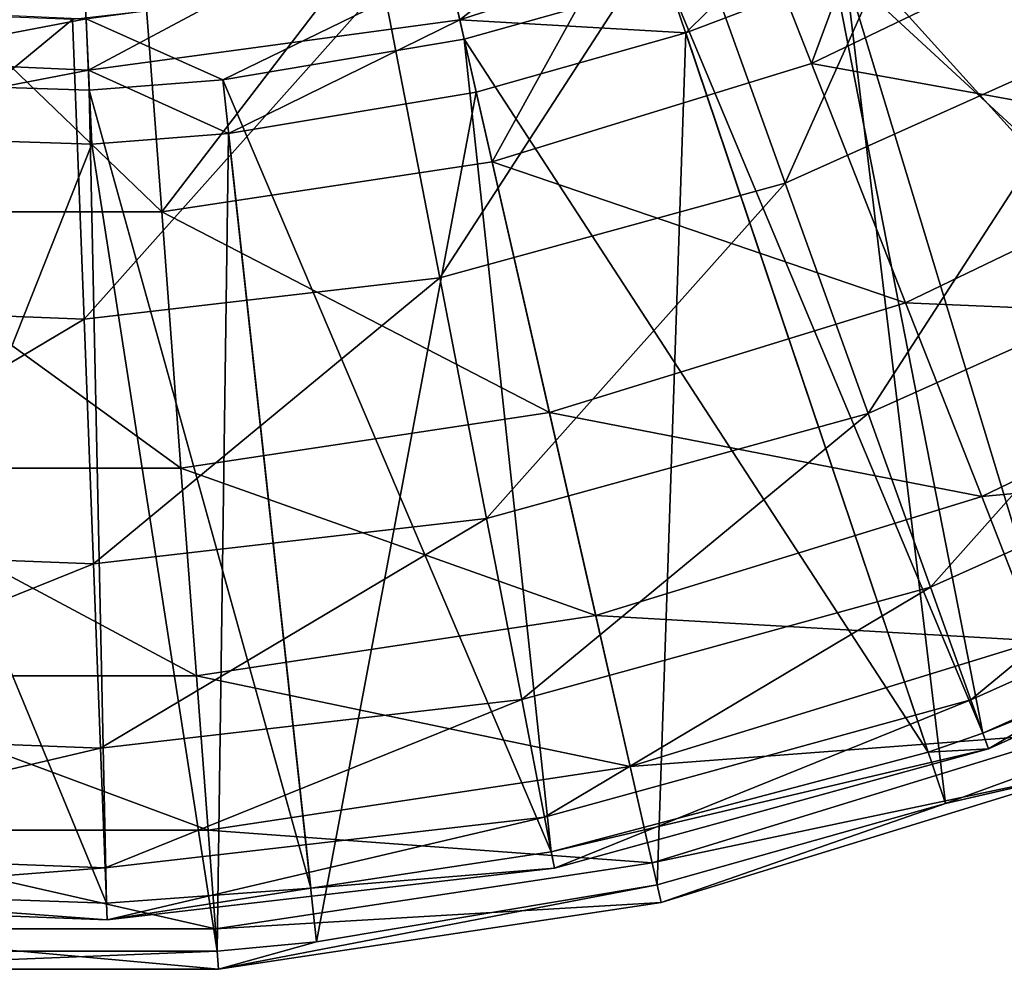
# Model space of a CAD drawing. Extents: x 1 to 221, y -110 to 110.
# Tile 15 of 73: x 112 to 148, y -110 to -75. Entities that reach past the tile are written whole.
import ezdxf

# ---------------------------------------------------------------- set-up
doc = ezdxf.new("R2010")
doc.units = 0
doc.header["$LTSCALE"] = 25.4
doc.layers.get('0').update_dxf_attribs({"color": 13, "linetype": 'CONTINUOUS'})

# ---------------------------------------------------------------- blocks, each defined once
blk = doc.blocks.new('CAMELEON-PEAR-L-8532_STL_1')
at = {"color": 254}
mesh = blk.add_polyface(dxfattribs=at)
corners = [(152.186, -75.455, 44.489), (156.551, -59.554, 32.156), (146.928, -65.786, 32.156), (163.223, -68.307, 44.489)]
mesh.append_faces([[corners[k] for k in face] for face in [(0, 1, 2), (1, 0, 3)]], dxfattribs={"vtx0": -1, "color": 254})
mesh = blk.add_polyface(dxfattribs=at)
corners = [(146.682, -61.536, 26.012), (141.155, -76.439, 36.78), (137.114, -66.144, 26.012), (152.212, -71.114, 36.78)]
mesh.append_faces([[corners[k] for k in face] for face in [(0, 1, 2), (1, 0, 3)]], dxfattribs={"vtx0": -1, "color": 254})
mesh = blk.add_polyface(dxfattribs=at)
corners = [(140.187, -80.834, 44.489), (146.928, -65.786, 32.156), (136.466, -70.476, 32.156), (152.186, -75.455, 44.489)]
mesh.append_faces([[corners[k] for k in face] for face in [(0, 1, 2), (1, 0, 3)]], dxfattribs={"vtx0": -1, "color": 254})
mesh = blk.add_polyface(dxfattribs=at)
corners = [(137.114, -66.144, 26.012), (129.427, -80.056, 36.78), (126.966, -69.274, 26.012), (141.155, -76.439, 36.78)]
mesh.append_faces([[corners[k] for k in face] for face in [(0, 1, 2), (1, 0, 3)]], dxfattribs={"vtx0": -1, "color": 254})
mesh = blk.add_polyface(dxfattribs=at)
corners = [(139.369, -66.01, 410.363), (128.236, -74.84, 397.577), (141.325, -70.587, 397.577), (127.129, -69.987, 410.363)]
mesh.append_faces([[corners[k] for k in face] for face in [(0, 1, 2), (1, 0, 3)]], dxfattribs={"vtx0": -1, "color": 254})
mesh = blk.add_polyface(dxfattribs=at)
corners = [(151.108, -66.404, 383.901), (162.441, -94.315, 122.31), (141.613, -71.26, 383.901)]
mesh.append_faces([[corners[k] for k in face] for face in [(0, 1, 2)]], dxfattribs={"color": 254})
mesh = blk.add_polyface(dxfattribs=at)
corners = [(142.394, -73.088, 384.128), (165.827, -94.695, 122.537), (152.133, -68.106, 384.128)]
mesh.append_faces([[corners[k] for k in face] for face in [(0, 1, 2)]], dxfattribs={"color": 254})
mesh = blk.add_polyface(dxfattribs=at)
corners = [(126.966, -69.274, 26.012), (117.291, -81.885, 36.78), (116.465, -70.857, 26.012), (129.427, -80.056, 36.78)]
mesh.append_faces([[corners[k] for k in face] for face in [(0, 1, 2), (1, 0, 3)]], dxfattribs={"vtx0": -1, "color": 254})
mesh = blk.add_polyface(dxfattribs=at)
corners = [(127.129, -69.987, 410.363), (114.599, -76.687, 397.577), (128.236, -74.84, 397.577), (114.375, -71.714, 410.363)]
mesh.append_faces([[corners[k] for k in face] for face in [(0, 1, 2), (1, 0, 3)]], dxfattribs={"vtx0": -1, "color": 254})
mesh = blk.add_polyface(dxfattribs=at)
corners = [(127.507, -84.319, 44.489), (136.466, -70.476, 32.156), (125.412, -73.514, 32.156), (140.187, -80.834, 44.489)]
mesh.append_faces([[corners[k] for k in face] for face in [(0, 1, 2), (1, 0, 3)]], dxfattribs={"vtx0": -1, "color": 254})
mesh = blk.add_polyface(dxfattribs=at)
corners = [(128.236, -74.84, 397.577), (136.534, -75.323, 384.128), (141.325, -70.587, 397.577)]
mesh.append_faces([[corners[k] for k in face] for face in [(0, 1, 2)]], dxfattribs={"color": 254})
mesh = blk.add_polyface(dxfattribs=at)
corners = [(141.325, -70.587, 397.577), (136.534, -75.323, 384.128), (142.394, -73.088, 384.128)]
mesh.append_faces([[corners[k] for k in face] for face in [(0, 1, 2)]], dxfattribs={"color": 254})
mesh = blk.add_polyface(dxfattribs=at)
corners = [(114.375, -71.714, 410.363), (100.85, -76.07, 397.577), (114.599, -76.687, 397.577), (101.518, -71.137, 410.363)]
mesh.append_faces([[corners[k] for k in face] for face in [(0, 1, 2), (1, 0, 3)]], dxfattribs={"vtx0": -1, "color": 254})
mesh = blk.add_polyface(dxfattribs=at)
corners = [(105.845, -70.857, 26.012), (117.291, -81.885, 36.78), (105.018, -81.885, 36.78), (116.465, -70.857, 26.012)]
mesh.append_faces([[corners[k] for k in face] for face in [(0, 1, 2), (1, 0, 3)]], dxfattribs={"vtx0": -1, "color": 254})
mesh = blk.add_polyface(dxfattribs=at)
corners = [(156.934, -79.293, 48.99), (141.155, -76.439, 36.78), (152.212, -71.114, 36.78), (144.605, -85.23, 48.99)]
mesh.append_faces([[corners[k] for k in face] for face in [(0, 1, 2), (1, 0, 3)]], dxfattribs={"vtx0": -1, "color": 254})
mesh = blk.add_polyface(dxfattribs=at)
corners = [(141.613, -71.26, 383.901), (147.443, -101.039, 122.31), (135.899, -73.44, 383.901)]
mesh.append_faces([[corners[k] for k in face] for face in [(0, 1, 2)]], dxfattribs={"color": 254})
mesh = blk.add_polyface(dxfattribs=at)
corners = [(141.613, -71.26, 383.901), (162.441, -94.315, 122.31), (147.443, -101.039, 122.31)]
mesh.append_faces([[corners[k] for k in face] for face in [(0, 1, 2)]], dxfattribs={"color": 254})
mesh = blk.add_polyface(dxfattribs=at)
corners = [(127.817, -73.005, 396.888), (119.533, -77.042, 383.901), (114.514, -74.807, 396.888)]
mesh.append_faces([[corners[k] for k in face] for face in [(0, 1, 2)]], dxfattribs={"color": 254})
mesh = blk.add_polyface(dxfattribs=at)
corners = [(127.817, -73.005, 396.888), (128.399, -75.554, 383.901), (119.533, -77.042, 383.901)]
mesh.append_faces([[corners[k] for k in face] for face in [(0, 1, 2)]], dxfattribs={"color": 254})
mesh = blk.add_polyface(dxfattribs=at)
corners = [(127.817, -73.005, 396.888), (135.899, -73.44, 383.901), (128.399, -75.554, 383.901)]
mesh.append_faces([[corners[k] for k in face] for face in [(0, 1, 2)]], dxfattribs={"color": 254})
mesh = blk.add_polyface(dxfattribs=at)
corners = [(136.534, -75.323, 384.128), (146.069, -103.621, 122.537), (142.394, -73.088, 384.128)]
mesh.append_faces([[corners[k] for k in face] for face in [(0, 1, 2)]], dxfattribs={"color": 254})
mesh = blk.add_polyface(dxfattribs=at)
corners = [(142.394, -73.088, 384.128), (146.069, -103.621, 122.537), (151.103, -101.786, 122.537)]
mesh.append_faces([[corners[k] for k in face] for face in [(0, 1, 2)]], dxfattribs={"color": 254})
mesh = blk.add_polyface(dxfattribs=at)
corners = [(142.394, -73.088, 384.128), (151.103, -101.786, 122.537), (165.827, -94.695, 122.537)]
mesh.append_faces([[corners[k] for k in face] for face in [(0, 1, 2)]], dxfattribs={"color": 254})
mesh = blk.add_polyface(dxfattribs=at)
corners = [(114.444, -85.827, 44.489), (125.412, -73.514, 32.156), (114.023, -74.829, 32.156), (127.507, -84.319, 44.489)]
mesh.append_faces([[corners[k] for k in face] for face in [(0, 1, 2), (1, 0, 3)]], dxfattribs={"vtx0": -1, "color": 254})
mesh = blk.add_polyface(dxfattribs=at)
corners = [(135.899, -73.44, 383.901), (145.434, -101.738, 122.31), (128.399, -75.554, 383.901)]
mesh.append_faces([[corners[k] for k in face] for face in [(0, 1, 2)]], dxfattribs={"color": 254})
mesh = blk.add_polyface(dxfattribs=at)
corners = [(135.899, -73.44, 383.901), (147.443, -101.039, 122.31), (145.434, -101.738, 122.31)]
mesh.append_faces([[corners[k] for k in face] for face in [(0, 1, 2)]], dxfattribs={"color": 254})
mesh = blk.add_polyface(dxfattribs=at)
corners = [(114.514, -74.807, 396.888), (102.776, -77.042, 383.901), (101.103, -74.204, 396.888)]
mesh.append_faces([[corners[k] for k in face] for face in [(0, 1, 2)]], dxfattribs={"color": 254})
mesh = blk.add_polyface(dxfattribs=at)
corners = [(101.304, -85.323, 44.489), (114.023, -74.829, 32.156), (102.567, -74.389, 32.156), (114.444, -85.827, 44.489)]
mesh.append_faces([[corners[k] for k in face] for face in [(0, 1, 2), (1, 0, 3)]], dxfattribs={"vtx0": -1, "color": 254})
mesh = blk.add_polyface(dxfattribs=at)
corners = [(114.514, -74.807, 396.888), (114.631, -77.419, 383.901), (102.776, -77.042, 383.901)]
mesh.append_faces([[corners[k] for k in face] for face in [(0, 1, 2)]], dxfattribs={"color": 254})
mesh = blk.add_polyface(dxfattribs=at)
corners = [(114.514, -74.807, 396.888), (119.533, -77.042, 383.901), (114.631, -77.419, 383.901)]
mesh.append_faces([[corners[k] for k in face] for face in [(0, 1, 2)]], dxfattribs={"color": 254})
mesh = blk.add_polyface(dxfattribs=at)
corners = [(114.599, -76.687, 397.577), (119.748, -79.018, 384.128), (128.236, -74.84, 397.577)]
mesh.append_faces([[corners[k] for k in face] for face in [(0, 1, 2)]], dxfattribs={"color": 254})
mesh = blk.add_polyface(dxfattribs=at)
corners = [(128.236, -74.84, 397.577), (119.748, -79.018, 384.128), (128.841, -77.491, 384.128)]
mesh.append_faces([[corners[k] for k in face] for face in [(0, 1, 2)]], dxfattribs={"color": 254})
mesh = blk.add_polyface(dxfattribs=at)
corners = [(128.236, -74.84, 397.577), (128.841, -77.491, 384.128), (136.534, -75.323, 384.128)]
mesh.append_faces([[corners[k] for k in face] for face in [(0, 1, 2)]], dxfattribs={"color": 254})
mesh = blk.add_polyface(dxfattribs=at)
corners = [(136.534, -75.323, 384.128), (135.486, -106.603, 122.537), (146.069, -103.621, 122.537), (128.841, -77.491, 384.128)]
mesh.append_faces([[corners[k] for k in face] for face in [(0, 1, 2), (1, 0, 3)]], dxfattribs={"vtx0": -1, "color": 254})
mesh = blk.add_polyface(dxfattribs=at)
corners = [(143.227, -89.301, 58.358), (152.186, -75.455, 44.489), (140.187, -80.834, 44.489), (156.483, -83.358, 58.358)]
mesh.append_faces([[corners[k] for k in face] for face in [(0, 1, 2), (1, 0, 3)]], dxfattribs={"vtx0": -1, "color": 254})
mesh = blk.add_polyface(dxfattribs=at)
corners = [(128.399, -75.554, 383.901), (131.594, -105.394, 122.31), (119.533, -77.042, 383.901)]
mesh.append_faces([[corners[k] for k in face] for face in [(0, 1, 2)]], dxfattribs={"color": 254})
mesh = blk.add_polyface(dxfattribs=at)
corners = [(128.399, -75.554, 383.901), (145.434, -101.738, 122.31), (131.594, -105.394, 122.31)]
mesh.append_faces([[corners[k] for k in face] for face in [(0, 1, 2)]], dxfattribs={"color": 254})
mesh = blk.add_polyface(dxfattribs=at)
corners = [(100.85, -76.07, 397.577), (102.561, -79.018, 384.128), (114.599, -76.687, 397.577)]
mesh.append_faces([[corners[k] for k in face] for face in [(0, 1, 2)]], dxfattribs={"color": 254})
mesh = blk.add_polyface(dxfattribs=at)
corners = [(144.605, -85.23, 48.99), (129.427, -80.056, 36.78), (141.155, -76.439, 36.78), (131.528, -89.264, 48.99)]
mesh.append_faces([[corners[k] for k in face] for face in [(0, 1, 2), (1, 0, 3)]], dxfattribs={"vtx0": -1, "color": 254})
mesh = blk.add_polyface(dxfattribs=at)
corners = [(114.599, -76.687, 397.577), (102.561, -79.018, 384.128), (114.721, -79.404, 384.128)]
mesh.append_faces([[corners[k] for k in face] for face in [(0, 1, 2)]], dxfattribs={"color": 254})
mesh = blk.add_polyface(dxfattribs=at)
corners = [(114.599, -76.687, 397.577), (114.721, -79.404, 384.128), (119.748, -79.018, 384.128)]
mesh.append_faces([[corners[k] for k in face] for face in [(0, 1, 2)]], dxfattribs={"color": 254})
mesh = blk.add_polyface(dxfattribs=at)
corners = [(102.776, -77.042, 383.901), (115.267, -107.279, 122.31), (99.547, -106.728, 122.31)]
mesh.append_faces([[corners[k] for k in face] for face in [(0, 1, 2)]], dxfattribs={"color": 254})
mesh = blk.add_polyface(dxfattribs=at)
corners = [(114.631, -77.419, 383.901), (115.267, -107.279, 122.31), (102.776, -77.042, 383.901)]
mesh.append_faces([[corners[k] for k in face] for face in [(0, 1, 2)]], dxfattribs={"color": 254})
mesh = blk.add_polyface(dxfattribs=at)
corners = [(119.533, -77.042, 383.901), (122.762, -106.728, 122.31), (114.631, -77.419, 383.901)]
mesh.append_faces([[corners[k] for k in face] for face in [(0, 1, 2)]], dxfattribs={"color": 254})
mesh = blk.add_polyface(dxfattribs=at)
corners = [(119.533, -77.042, 383.901), (131.594, -105.394, 122.31), (122.762, -106.728, 122.31)]
mesh.append_faces([[corners[k] for k in face] for face in [(0, 1, 2)]], dxfattribs={"color": 254})
mesh = blk.add_polyface(dxfattribs=at)
corners = [(114.631, -77.419, 383.901), (122.762, -106.728, 122.31), (115.267, -107.279, 122.31)]
mesh.append_faces([[corners[k] for k in face] for face in [(0, 1, 2)]], dxfattribs={"color": 254})
mesh = blk.add_polyface(dxfattribs=at)
corners = [(128.841, -77.491, 384.128), (122.977, -108.704, 122.537), (135.486, -106.603, 122.537), (119.748, -79.018, 384.128)]
mesh.append_faces([[corners[k] for k in face] for face in [(0, 1, 2), (1, 0, 3)]], dxfattribs={"vtx0": -1, "color": 254})
mesh = blk.add_polyface(dxfattribs=at)
corners = [(102.561, -79.018, 384.128), (102.983, -109.039, 122.537), (114.721, -79.404, 384.128)]
mesh.append_faces([[corners[k] for k in face] for face in [(0, 1, 2)]], dxfattribs={"color": 254})
mesh = blk.add_polyface(dxfattribs=at)
corners = [(114.721, -79.404, 384.128), (119.326, -109.039, 122.537), (119.748, -79.018, 384.128)]
mesh.append_faces([[corners[k] for k in face] for face in [(0, 1, 2)]], dxfattribs={"color": 254})
mesh = blk.add_polyface(dxfattribs=at)
corners = [(119.748, -79.018, 384.128), (119.326, -109.039, 122.537), (122.977, -108.704, 122.537)]
mesh.append_faces([[corners[k] for k in face] for face in [(0, 1, 2)]], dxfattribs={"color": 254})
mesh = blk.add_polyface(dxfattribs=at)
corners = [(114.721, -79.404, 384.128), (102.983, -109.039, 122.537), (119.326, -109.039, 122.537)]
mesh.append_faces([[corners[k] for k in face] for face in [(0, 1, 2)]], dxfattribs={"color": 254})
mesh = blk.add_polyface(dxfattribs=at)
corners = [(160.756, -85.912, 62.4), (144.605, -85.23, 48.99), (156.934, -79.293, 48.99), (147.397, -92.345, 62.4)]
mesh.append_faces([[corners[k] for k in face] for face in [(0, 1, 2), (1, 0, 3)]], dxfattribs={"vtx0": -1, "color": 254})
mesh = blk.add_polyface(dxfattribs=at)
corners = [(131.528, -89.264, 48.99), (117.291, -81.885, 36.78), (129.427, -80.056, 36.78), (117.997, -91.303, 48.99)]
mesh.append_faces([[corners[k] for k in face] for face in [(0, 1, 2), (1, 0, 3)]], dxfattribs={"vtx0": -1, "color": 254})
mesh = blk.add_polyface(dxfattribs=at)
corners = [(129.22, -93.15, 58.358), (140.187, -80.834, 44.489), (127.507, -84.319, 44.489), (143.227, -89.301, 58.358)]
mesh.append_faces([[corners[k] for k in face] for face in [(0, 1, 2), (1, 0, 3)]], dxfattribs={"vtx0": -1, "color": 254})
mesh = blk.add_polyface(dxfattribs=at)
corners = [(117.997, -91.303, 48.99), (105.018, -81.885, 36.78), (117.291, -81.885, 36.78), (104.312, -91.303, 48.99)]
mesh.append_faces([[corners[k] for k in face] for face in [(0, 1, 2), (1, 0, 3)]], dxfattribs={"vtx0": -1, "color": 254})
mesh = blk.add_polyface(dxfattribs=at)
corners = [(145.518, -95.677, 73.436), (156.483, -83.358, 58.358), (143.227, -89.301, 58.358), (159.72, -89.31, 73.436)]
mesh.append_faces([[corners[k] for k in face] for face in [(0, 1, 2), (1, 0, 3)]], dxfattribs={"vtx0": -1, "color": 254})
mesh = blk.add_polyface(dxfattribs=at)
corners = [(114.789, -94.816, 58.358), (127.507, -84.319, 44.489), (114.444, -85.827, 44.489), (129.22, -93.15, 58.358)]
mesh.append_faces([[corners[k] for k in face] for face in [(0, 1, 2), (1, 0, 3)]], dxfattribs={"vtx0": -1, "color": 254})
mesh = blk.add_polyface(dxfattribs=at)
corners = [(147.397, -92.345, 62.4), (131.528, -89.264, 48.99), (144.605, -85.23, 48.99), (133.229, -96.715, 62.4)]
mesh.append_faces([[corners[k] for k in face] for face in [(0, 1, 2), (1, 0, 3)]], dxfattribs={"vtx0": -1, "color": 254})
mesh = blk.add_polyface(dxfattribs=at)
corners = [(100.273, -94.26, 58.358), (114.444, -85.827, 44.489), (101.304, -85.323, 44.489), (114.789, -94.816, 58.358)]
mesh.append_faces([[corners[k] for k in face] for face in [(0, 1, 2), (1, 0, 3)]], dxfattribs={"vtx0": -1, "color": 254})
mesh = blk.add_polyface(dxfattribs=at)
corners = [(163.602, -90.841, 76.749), (147.397, -92.345, 62.4), (160.756, -85.912, 62.4), (149.477, -97.643, 76.749)]
mesh.append_faces([[corners[k] for k in face] for face in [(0, 1, 2), (1, 0, 3)]], dxfattribs={"vtx0": -1, "color": 254})
mesh = blk.add_polyface(dxfattribs=at)
corners = [(133.229, -96.715, 62.4), (117.997, -91.303, 48.99), (131.528, -89.264, 48.99), (118.568, -98.925, 62.4)]
mesh.append_faces([[corners[k] for k in face] for face in [(0, 1, 2), (1, 0, 3)]], dxfattribs={"vtx0": -1, "color": 254})
mesh = blk.add_polyface(dxfattribs=at)
corners = [(130.51, -99.801, 73.436), (143.227, -89.301, 58.358), (129.22, -93.15, 58.358), (145.518, -95.677, 73.436)]
mesh.append_faces([[corners[k] for k in face] for face in [(0, 1, 2), (1, 0, 3)]], dxfattribs={"vtx0": -1, "color": 254})
mesh = blk.add_polyface(dxfattribs=at)
corners = [(147.004, -99.814, 89.371), (159.72, -89.31, 73.436), (145.518, -95.677, 73.436), (161.82, -93.172, 89.371)]
mesh.append_faces([[corners[k] for k in face] for face in [(0, 1, 2), (1, 0, 3)]], dxfattribs={"vtx0": -1, "color": 254})
mesh = blk.add_polyface(dxfattribs=at)
corners = [(118.568, -98.925, 62.4), (104.312, -91.303, 48.99), (117.997, -91.303, 48.99), (103.741, -98.925, 62.4)]
mesh.append_faces([[corners[k] for k in face] for face in [(0, 1, 2), (1, 0, 3)]], dxfattribs={"vtx0": -1, "color": 254})
mesh = blk.add_polyface(dxfattribs=at)
corners = [(149.477, -97.643, 76.749), (133.229, -96.715, 62.4), (147.397, -92.345, 62.4), (134.496, -102.264, 76.749)]
mesh.append_faces([[corners[k] for k in face] for face in [(0, 1, 2), (1, 0, 3)]], dxfattribs={"vtx0": -1, "color": 254})
mesh = blk.add_polyface(dxfattribs=at)
corners = [(115.048, -101.586, 73.436), (129.22, -93.15, 58.358), (114.789, -94.816, 58.358), (130.51, -99.801, 73.436)]
mesh.append_faces([[corners[k] for k in face] for face in [(0, 1, 2), (1, 0, 3)]], dxfattribs={"vtx0": -1, "color": 254})
mesh = blk.add_polyface(dxfattribs=at)
corners = [(147.65, -101.616, 105.791), (161.82, -93.172, 89.371), (147.004, -99.814, 89.371), (162.734, -94.854, 105.791)]
mesh.append_faces([[corners[k] for k in face] for face in [(0, 1, 2), (1, 0, 3)]], dxfattribs={"vtx0": -1, "color": 254})
mesh = blk.add_polyface(dxfattribs=at)
corners = [(99.496, -100.99, 73.436), (114.789, -94.816, 58.358), (100.273, -94.26, 58.358), (115.048, -101.586, 73.436)]
mesh.append_faces([[corners[k] for k in face] for face in [(0, 1, 2), (1, 0, 3)]], dxfattribs={"vtx0": -1, "color": 254})
mesh = blk.add_polyface(dxfattribs=at)
corners = [(147.443, -101.039, 122.31), (162.734, -94.854, 105.791), (147.65, -101.616, 105.791), (162.441, -94.315, 122.31)]
mesh.append_faces([[corners[k] for k in face] for face in [(0, 1, 2), (1, 0, 3)]], dxfattribs={"vtx0": -1, "color": 254})
mesh = blk.add_polyface(dxfattribs=at)
corners = [(131.347, -104.117, 89.371), (145.518, -95.677, 73.436), (130.51, -99.801, 73.436), (147.004, -99.814, 89.371)]
mesh.append_faces([[corners[k] for k in face] for face in [(0, 1, 2), (1, 0, 3)]], dxfattribs={"vtx0": -1, "color": 254})
mesh = blk.add_polyface(dxfattribs=at)
corners = [(134.496, -102.264, 76.749), (118.568, -98.925, 62.4), (133.229, -96.715, 62.4), (118.993, -104.601, 76.749)]
mesh.append_faces([[corners[k] for k in face] for face in [(0, 1, 2), (1, 0, 3)]], dxfattribs={"vtx0": -1, "color": 254})
mesh = blk.add_polyface(dxfattribs=at)
corners = [(150.802, -101.021, 91.752), (134.496, -102.264, 76.749), (149.477, -97.643, 76.749), (135.303, -105.801, 91.752)]
mesh.append_faces([[corners[k] for k in face] for face in [(0, 1, 2), (1, 0, 3)]], dxfattribs={"vtx0": -1, "color": 254})
mesh = blk.add_polyface(dxfattribs=at)
corners = [(118.993, -104.601, 76.749), (103.741, -98.925, 62.4), (118.568, -98.925, 62.4), (103.316, -104.601, 76.749)]
mesh.append_faces([[corners[k] for k in face] for face in [(0, 1, 2), (1, 0, 3)]], dxfattribs={"vtx0": -1, "color": 254})
mesh = blk.add_polyface(dxfattribs=at)
corners = [(115.217, -105.979, 89.371), (130.51, -99.801, 73.436), (115.048, -101.586, 73.436), (131.347, -104.117, 89.371)]
mesh.append_faces([[corners[k] for k in face] for face in [(0, 1, 2), (1, 0, 3)]], dxfattribs={"vtx0": -1, "color": 254})
mesh = blk.add_polyface(dxfattribs=at)
corners = [(131.711, -105.996, 105.791), (147.004, -99.814, 89.371), (131.347, -104.117, 89.371), (147.65, -101.616, 105.791)]
mesh.append_faces([[corners[k] for k in face] for face in [(0, 1, 2), (1, 0, 3)]], dxfattribs={"vtx0": -1, "color": 254})
mesh = blk.add_polyface(dxfattribs=at)
corners = [(98.992, -105.357, 89.371), (115.048, -101.586, 73.436), (99.496, -100.99, 73.436), (115.217, -105.979, 89.371)]
mesh.append_faces([[corners[k] for k in face] for face in [(0, 1, 2), (1, 0, 3)]], dxfattribs={"vtx0": -1, "color": 254})
mesh = blk.add_polyface(dxfattribs=at)
corners = [(151.348, -102.411, 107.115), (135.303, -105.801, 91.752), (150.802, -101.021, 91.752), (135.635, -107.257, 107.115)]
mesh.append_faces([[corners[k] for k in face] for face in [(0, 1, 2), (1, 0, 3)]], dxfattribs={"vtx0": -1, "color": 254})
mesh = blk.add_polyface(dxfattribs=at)
corners = [(147.443, -101.039, 122.31), (147.65, -101.616, 105.791), (145.434, -101.738, 122.31)]
mesh.append_faces([[corners[k] for k in face] for face in [(0, 1, 2)]], dxfattribs={"color": 254})
mesh = blk.add_polyface(dxfattribs=at)
corners = [(131.594, -105.394, 122.31), (147.65, -101.616, 105.791), (131.711, -105.996, 105.791)]
mesh.append_faces([[corners[k] for k in face] for face in [(0, 1, 2)]], dxfattribs={"color": 254})
mesh = blk.add_polyface(dxfattribs=at)
corners = [(145.434, -101.738, 122.31), (147.65, -101.616, 105.791), (131.594, -105.394, 122.31)]
mesh.append_faces([[corners[k] for k in face] for face in [(0, 1, 2)]], dxfattribs={"color": 254})
mesh = blk.add_polyface(dxfattribs=at)
corners = [(146.069, -103.621, 122.537), (151.348, -102.411, 107.115), (151.103, -101.786, 122.537)]
mesh.append_faces([[corners[k] for k in face] for face in [(0, 1, 2)]], dxfattribs={"color": 254})
mesh = blk.add_polyface(dxfattribs=at)
corners = [(135.303, -105.801, 91.752), (118.993, -104.601, 76.749), (134.496, -102.264, 76.749), (119.264, -108.219, 91.752)]
mesh.append_faces([[corners[k] for k in face] for face in [(0, 1, 2), (1, 0, 3)]], dxfattribs={"vtx0": -1, "color": 254})
mesh = blk.add_polyface(dxfattribs=at)
corners = [(146.069, -103.621, 122.537), (135.635, -107.257, 107.115), (151.348, -102.411, 107.115)]
mesh.append_faces([[corners[k] for k in face] for face in [(0, 1, 2)]], dxfattribs={"color": 254})
mesh = blk.add_polyface(dxfattribs=at)
corners = [(135.486, -106.603, 122.537), (135.635, -107.257, 107.115), (146.069, -103.621, 122.537)]
mesh.append_faces([[corners[k] for k in face] for face in [(0, 1, 2)]], dxfattribs={"color": 254})
mesh = blk.add_polyface(dxfattribs=at)
corners = [(115.29, -107.891, 105.791), (131.347, -104.117, 89.371), (115.217, -105.979, 89.371), (131.711, -105.996, 105.791)]
mesh.append_faces([[corners[k] for k in face] for face in [(0, 1, 2), (1, 0, 3)]], dxfattribs={"vtx0": -1, "color": 254})
mesh = blk.add_polyface(dxfattribs=at)
corners = [(119.264, -108.219, 91.752), (103.316, -104.601, 76.749), (118.993, -104.601, 76.749), (103.045, -108.219, 91.752)]
mesh.append_faces([[corners[k] for k in face] for face in [(0, 1, 2), (1, 0, 3)]], dxfattribs={"vtx0": -1, "color": 254})
mesh = blk.add_polyface(dxfattribs=at)
corners = [(98.772, -107.258, 105.791), (115.217, -105.979, 89.371), (98.992, -105.357, 89.371), (115.29, -107.891, 105.791)]
mesh.append_faces([[corners[k] for k in face] for face in [(0, 1, 2), (1, 0, 3)]], dxfattribs={"vtx0": -1, "color": 254})
mesh = blk.add_polyface(dxfattribs=at)
corners = [(131.594, -105.394, 122.31), (131.711, -105.996, 105.791), (122.762, -106.728, 122.31)]
mesh.append_faces([[corners[k] for k in face] for face in [(0, 1, 2)]], dxfattribs={"color": 254})
mesh = blk.add_polyface(dxfattribs=at)
corners = [(135.635, -107.257, 107.115), (119.264, -108.219, 91.752), (135.303, -105.801, 91.752), (119.376, -109.708, 107.115)]
mesh.append_faces([[corners[k] for k in face] for face in [(0, 1, 2), (1, 0, 3)]], dxfattribs={"vtx0": -1, "color": 254})
mesh = blk.add_polyface(dxfattribs=at)
corners = [(122.762, -106.728, 122.31), (131.711, -105.996, 105.791), (115.29, -107.891, 105.791)]
mesh.append_faces([[corners[k] for k in face] for face in [(0, 1, 2)]], dxfattribs={"color": 254})
mesh = blk.add_polyface(dxfattribs=at)
corners = [(122.977, -108.704, 122.537), (119.376, -109.708, 107.115), (135.486, -106.603, 122.537)]
mesh.append_faces([[corners[k] for k in face] for face in [(0, 1, 2)]], dxfattribs={"color": 254})
mesh = blk.add_polyface(dxfattribs=at)
corners = [(135.486, -106.603, 122.537), (119.376, -109.708, 107.115), (135.635, -107.257, 107.115)]
mesh.append_faces([[corners[k] for k in face] for face in [(0, 1, 2)]], dxfattribs={"color": 254})
mesh = blk.add_polyface(dxfattribs=at)
corners = [(99.547, -106.728, 122.31), (115.29, -107.891, 105.791), (98.772, -107.258, 105.791)]
mesh.append_faces([[corners[k] for k in face] for face in [(0, 1, 2)]], dxfattribs={"color": 254})
mesh = blk.add_polyface(dxfattribs=at)
corners = [(115.267, -107.279, 122.31), (115.29, -107.891, 105.791), (99.547, -106.728, 122.31)]
mesh.append_faces([[corners[k] for k in face] for face in [(0, 1, 2)]], dxfattribs={"color": 254})
mesh = blk.add_polyface(dxfattribs=at)
corners = [(122.762, -106.728, 122.31), (115.29, -107.891, 105.791), (115.267, -107.279, 122.31)]
mesh.append_faces([[corners[k] for k in face] for face in [(0, 1, 2)]], dxfattribs={"color": 254})
mesh = blk.add_polyface(dxfattribs=at)
corners = [(119.376, -109.708, 107.115), (103.045, -108.219, 91.752), (119.264, -108.219, 91.752), (102.933, -109.708, 107.115)]
mesh.append_faces([[corners[k] for k in face] for face in [(0, 1, 2), (1, 0, 3)]], dxfattribs={"vtx0": -1, "color": 254})
mesh = blk.add_polyface(dxfattribs=at)
corners = [(119.326, -109.039, 122.537), (119.376, -109.708, 107.115), (122.977, -108.704, 122.537)]
mesh.append_faces([[corners[k] for k in face] for face in [(0, 1, 2)]], dxfattribs={"color": 254})
mesh = blk.add_polyface(dxfattribs=at)
corners = [(119.326, -109.039, 122.537), (102.933, -109.708, 107.115), (119.376, -109.708, 107.115), (102.983, -109.039, 122.537)]
mesh.append_faces([[corners[k] for k in face] for face in [(0, 1, 2), (1, 0, 3)]], dxfattribs={"vtx0": -1, "color": 254})

msp = doc.modelspace()

# ---------------------------------------------------------------- block references
at = {"color": 0}
msp.add_blockref('CAMELEON-PEAR-L-8532_STL_1', (0, 0), dxfattribs=at)

doc.saveas('drawing.dxf')
